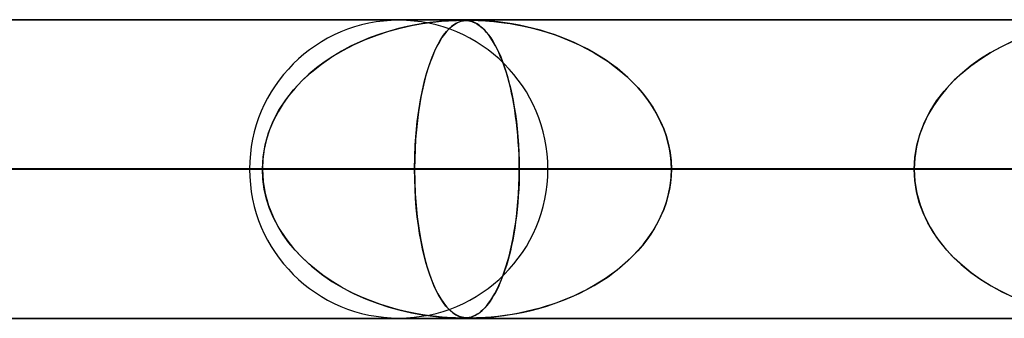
# Model space of a CAD drawing. Header units: millimetres. Extents: x -625 to 625, y -732 to 732.
# Tile 8 of 31: x -342 to -309, y 721 to 732. Entities that reach past the tile are written whole.
import ezdxf

# ---------------------------------------------------------------- set-up
doc = ezdxf.new("R2010")
doc.units = ezdxf.units.MM
doc.layers.add('HIDDEN', color=7, linetype='Continuous')
doc.layers.add('THICK', color=7, linetype='Continuous')

msp = doc.modelspace()

# ---------------------------------------------------------------- linework, layer by layer
at = {"layer": 'HIDDEN'}
for p, q in [((0, 731.49), (-431.662, 731.49)), ((-431.662, 731.49), (0, 731.49)), ((-0.331, 731.48), (-414.007, 731.48)), ((-329.562, 731.111), (-329.178, 731.217)), ((-329.233, 731.203), (-329.539, 731.118)), ((-328.943, 731.272), (-329.233, 731.203)), ((-329.178, 731.217), (-328.799, 731.302)), ((-328.67, 731.328), (-328.943, 731.272)), ((-328.799, 731.302), (-328.429, 731.369)), ((-328.416, 731.371), (-328.67, 731.328)), ((-328.429, 731.369), (-328.09, 731.417)), ((-328.182, 731.405), (-328.416, 731.371)), ((-327.966, 731.431), (-328.182, 731.405)), ((-328.09, 731.417), (-327.797, 731.447)), ((-327.772, 731.449), (-327.966, 731.431)), ((-327.797, 731.447), (-327.564, 731.465)), ((-327.602, 731.462), (-327.772, 731.449)), ((-327.625, 731.104), (-327.525, 731.21)), ((-327.533, 731.203), (-327.613, 731.118)), ((-327.456, 731.471), (-327.602, 731.462)), ((-327.564, 731.465), (-327.402, 731.473)), ((-327.456, 731.272), (-327.533, 731.203)), ((-327.525, 731.21), (-327.424, 731.297)), ((-327.33, 731.476), (-327.456, 731.471)), ((-327.383, 731.328), (-327.456, 731.272)), ((-327.424, 731.297), (-327.324, 731.365)), ((-327.402, 731.473), (-327.292, 731.477)), ((-327.313, 731.371), (-327.383, 731.328)), ((-327.223, 731.479), (-327.33, 731.476)), ((-327.324, 731.365), (-327.229, 731.414)), ((-327.248, 731.405), (-327.313, 731.371)), ((-327.292, 731.477), (-327.207, 731.479)), ((-327.185, 731.431), (-327.248, 731.405)), ((-327.229, 731.414), (-327.14, 731.445)), ((-327.135, 731.48), (-327.223, 731.479)), ((-327.207, 731.479), (-327.135, 731.48)), ((-327.125, 731.449), (-327.185, 731.431)), ((-327.14, 731.445), (-327.06, 731.464)), ((-327.063, 731.479), (-327.135, 731.48)), ((-327.135, 731.48), (-327.131, 731.48)), ((-327.131, 731.48), (-327.128, 731.48)), ((-327.128, 731.48), (-327.125, 731.48)), ((-327.125, 731.48), (-327.121, 731.48)), ((-327.068, 731.462), (-327.125, 731.449)), ((-327.121, 731.48), (-327.118, 731.48)), ((-327.118, 731.48), (-327.115, 731.48)), ((-327.08, 731.48), (-327.026, 731.478)), ((-327.011, 731.471), (-327.068, 731.462)), ((-326.999, 731.477), (-327.063, 731.479)), ((-327.06, 731.464), (-326.993, 731.473)), ((-327.026, 731.478), (-326.974, 731.475)), ((-326.952, 731.476), (-327.011, 731.471)), ((-326.937, 731.471), (-326.999, 731.477)), ((-326.993, 731.473), (-326.937, 731.477)), ((-326.974, 731.475), (-326.924, 731.469)), ((-326.887, 731.479), (-326.952, 731.476)), ((-326.937, 731.477), (-326.881, 731.479)), ((-326.873, 731.461), (-326.937, 731.471)), ((-326.924, 731.469), (-326.876, 731.461)), ((-326.813, 731.48), (-326.887, 731.479)), ((-326.881, 731.479), (-326.82, 731.48)), ((-326.876, 731.461), (-326.83, 731.451)), ((-326.807, 731.445), (-326.873, 731.461)), ((-326.83, 731.451), (-326.785, 731.438)), ((-326.813, 731.48), (-326.745, 731.479)), ((-326.729, 731.479), (-326.813, 731.48)), ((-326.74, 731.422), (-326.807, 731.445)), ((-326.785, 731.438), (-326.736, 731.421)), ((-326.745, 731.479), (-326.665, 731.478)), ((-326.672, 731.392), (-326.74, 731.422)), ((-326.736, 731.421), (-326.683, 731.398)), ((-326.626, 731.477), (-326.729, 731.479)), ((-326.683, 731.398), (-326.627, 731.368)), ((-326.605, 731.355), (-326.672, 731.392)), ((-326.665, 731.478), (-326.567, 731.474)), ((-326.627, 731.368), (-326.567, 731.331)), ((-326.493, 731.471), (-326.626, 731.477)), ((-326.54, 731.312), (-326.605, 731.355)), ((-326.567, 731.474), (-326.452, 731.469)), ((-326.567, 731.331), (-326.503, 731.284)), ((-326.476, 731.262), (-326.54, 731.312)), ((-326.503, 731.284), (-326.437, 731.228)), ((-326.325, 731.461), (-326.493, 731.471)), ((-326.413, 731.206), (-326.476, 731.262)), ((-326.452, 731.469), (-326.324, 731.461)), ((-326.437, 731.228), (-326.368, 731.161)), ((-326.35, 731.143), (-326.413, 731.206)), ((-326.127, 731.445), (-326.325, 731.461)), ((-326.324, 731.461), (-326.19, 731.451)), ((-326.19, 731.451), (-326.046, 731.437)), ((-325.905, 731.422), (-326.127, 731.445)), ((-326.046, 731.437), (-325.882, 731.42)), ((-325.668, 731.392), (-325.905, 731.422)), ((-325.882, 731.42), (-325.699, 731.396)), ((-325.699, 731.396), (-325.497, 731.366)), ((-325.43, 731.355), (-325.668, 731.392)), ((-325.497, 731.366), (-325.279, 731.328)), ((-325.192, 731.312), (-325.43, 731.355)), ((-325.279, 731.328), (-325.046, 731.282)), ((-324.956, 731.262), (-325.192, 731.312)), ((-325.046, 731.282), (-324.798, 731.225)), ((-324.72, 731.206), (-324.956, 731.262)), ((-324.798, 731.225), (-324.539, 731.158)), ((-324.487, 731.143), (-324.72, 731.206)), ((-330.186, 730.897), (-330.515, 730.759)), ((-330.335, 730.837), (-329.949, 730.985)), ((-329.857, 731.017), (-330.186, 730.897)), ((-329.949, 730.985), (-329.562, 731.111)), ((-329.539, 731.118), (-329.857, 731.017)), ((-327.781, 730.897), (-327.866, 730.759)), ((-327.824, 730.828), (-327.725, 730.977)), ((-327.696, 731.017), (-327.781, 730.897)), ((-327.725, 730.977), (-327.625, 731.104)), ((-327.613, 731.118), (-327.696, 731.017)), ((-326.368, 731.161), (-326.296, 731.082)), ((-326.289, 731.074), (-326.35, 731.143)), ((-326.296, 731.082), (-326.222, 730.99)), ((-326.228, 730.998), (-326.289, 731.074)), ((-326.168, 730.915), (-326.228, 730.998)), ((-326.222, 730.99), (-326.15, 730.889)), ((-326.109, 730.826), (-326.168, 730.915)), ((-326.15, 730.889), (-326.079, 730.778)), ((-324.539, 731.158), (-324.269, 731.078)), ((-324.255, 731.074), (-324.487, 731.143)), ((-324.269, 731.078), (-323.992, 730.986)), ((-324.025, 730.998), (-324.255, 731.074)), ((-323.798, 730.915), (-324.025, 730.998)), ((-323.992, 730.986), (-323.717, 730.884)), ((-323.574, 730.826), (-323.798, 730.915)), ((-323.717, 730.884), (-323.45, 730.773)), ((-330.835, 730.608), (-331.141, 730.444)), ((-331.096, 730.47), (-330.718, 730.665)), ((-330.515, 730.759), (-330.835, 730.608)), ((-330.718, 730.665), (-330.335, 730.837)), ((-327.947, 730.608), (-328.026, 730.444)), ((-328.019, 730.46), (-327.923, 730.656)), ((-327.866, 730.759), (-327.947, 730.608)), ((-327.923, 730.656), (-327.824, 730.828)), ((-326.051, 730.73), (-326.109, 730.826)), ((-326.079, 730.778), (-326.01, 730.659)), ((-325.993, 730.627), (-326.051, 730.73)), ((-326.01, 730.659), (-325.944, 730.531)), ((-325.937, 730.518), (-325.993, 730.627)), ((-325.944, 730.531), (-325.879, 730.395)), ((-323.353, 730.73), (-323.574, 730.826)), ((-323.45, 730.773), (-323.19, 730.654)), ((-323.135, 730.627), (-323.353, 730.73)), ((-323.19, 730.654), (-322.937, 730.526)), ((-322.921, 730.518), (-323.135, 730.627)), ((-309.089, 730.581), (-309.437, 730.39)), ((-309.408, 730.406), (-309.048, 730.601)), ((-308.724, 730.756), (-309.089, 730.581)), ((-309.048, 730.601), (-308.682, 730.774)), ((-331.814, 730.009), (-331.462, 730.251)), ((-331.435, 730.268), (-331.716, 730.08)), ((-331.462, 730.251), (-331.096, 730.47)), ((-331.141, 730.444), (-331.435, 730.268)), ((-328.201, 729.999), (-328.112, 730.241)), ((-328.101, 730.268), (-328.172, 730.08)), ((-328.112, 730.241), (-328.019, 730.46)), ((-328.026, 730.444), (-328.101, 730.268)), ((-325.882, 730.402), (-325.937, 730.518)), ((-325.828, 730.279), (-325.882, 730.402)), ((-325.879, 730.395), (-325.816, 730.251)), ((-325.775, 730.149), (-325.828, 730.279)), ((-325.816, 730.251), (-325.756, 730.099)), ((-322.937, 730.526), (-322.691, 730.39)), ((-322.712, 730.402), (-322.921, 730.518)), ((-322.506, 730.279), (-322.712, 730.402)), ((-322.691, 730.39), (-322.454, 730.246)), ((-322.306, 730.149), (-322.506, 730.279)), ((-322.454, 730.246), (-322.226, 730.094)), ((-309.437, 730.39), (-309.767, 730.183)), ((-309.758, 730.189), (-309.408, 730.406)), ((-331.982, 729.88), (-332.234, 729.668)), ((-332.147, 729.744), (-331.814, 730.009)), ((-331.716, 730.08), (-331.982, 729.88)), ((-328.24, 729.88), (-328.304, 729.668)), ((-328.285, 729.734), (-328.201, 729.999)), ((-328.172, 730.08), (-328.24, 729.88)), ((-325.724, 730.013), (-325.775, 730.149)), ((-325.756, 730.099), (-325.698, 729.939)), ((-325.674, 729.869), (-325.724, 730.013)), ((-325.698, 729.939), (-325.642, 729.771)), ((-325.626, 729.718), (-325.674, 729.869)), ((-322.111, 730.013), (-322.306, 730.149)), ((-322.226, 730.094), (-322.006, 729.934)), ((-321.922, 729.869), (-322.111, 730.013)), ((-322.006, 729.934), (-321.795, 729.766)), ((-321.739, 729.718), (-321.922, 729.869)), ((-310.411, 729.689), (-310.093, 729.95)), ((-310.079, 729.96), (-310.372, 729.723)), ((-310.093, 729.95), (-309.758, 730.189)), ((-309.767, 730.183), (-310.079, 729.96)), ((-332.234, 729.668), (-332.471, 729.445)), ((-332.459, 729.456), (-332.147, 729.744)), ((-328.304, 729.668), (-328.364, 729.445)), ((-328.363, 729.447), (-328.285, 729.734)), ((-325.642, 729.771), (-325.589, 729.595)), ((-325.58, 729.56), (-325.626, 729.718)), ((-325.589, 729.595), (-325.538, 729.409)), ((-325.535, 729.395), (-325.58, 729.56)), ((-321.795, 729.766), (-321.594, 729.59)), ((-321.562, 729.56), (-321.739, 729.718)), ((-321.594, 729.59), (-321.401, 729.405)), ((-321.392, 729.395), (-321.562, 729.56)), ((-310.709, 729.406), (-310.411, 729.689)), ((-310.372, 729.723), (-310.644, 729.471)), ((-332.746, 729.147), (-332.459, 729.456)), ((-332.471, 729.445), (-332.693, 729.208)), ((-328.436, 729.138), (-328.363, 729.447)), ((-328.364, 729.445), (-328.42, 729.208)), ((-325.538, 729.409), (-325.49, 729.214)), ((-325.492, 729.223), (-325.535, 729.395)), ((-325.452, 729.044), (-325.492, 729.223)), ((-325.49, 729.214), (-325.444, 729.009)), ((-321.401, 729.405), (-321.218, 729.21)), ((-321.23, 729.223), (-321.392, 729.395)), ((-321.076, 729.044), (-321.23, 729.223)), ((-321.218, 729.21), (-321.044, 729.005)), ((-310.984, 729.102), (-310.709, 729.406)), ((-310.644, 729.471), (-310.897, 729.204)), ((-332.9, 728.957), (-333.091, 728.692)), ((-333.006, 728.816), (-332.746, 729.147)), ((-332.693, 729.208), (-332.9, 728.957)), ((-328.473, 728.957), (-328.521, 728.692)), ((-328.501, 728.808), (-328.436, 729.138)), ((-328.42, 729.208), (-328.473, 728.957)), ((-325.413, 728.859), (-325.452, 729.044)), ((-325.444, 729.009), (-325.401, 728.794)), ((-320.931, 728.859), (-321.076, 729.044)), ((-321.044, 729.005), (-320.88, 728.79)), ((-311.13, 728.919), (-311.341, 728.615)), ((-311.233, 728.778), (-310.984, 729.102)), ((-310.897, 729.204), (-311.13, 728.919)), ((-333.091, 728.692), (-333.264, 728.412)), ((-333.234, 728.464), (-333.006, 728.816)), ((-328.521, 728.692), (-328.565, 728.412)), ((-328.558, 728.457), (-328.501, 728.808)), ((-325.378, 728.667), (-325.413, 728.859)), ((-325.401, 728.794), (-325.361, 728.569)), ((-325.345, 728.469), (-325.378, 728.667)), ((-325.361, 728.569), (-325.324, 728.335)), ((-320.796, 728.667), (-320.931, 728.859)), ((-320.88, 728.79), (-320.729, 728.565)), ((-320.671, 728.469), (-320.796, 728.667)), ((-320.729, 728.565), (-320.591, 728.332)), ((-311.341, 728.615), (-311.528, 728.294)), ((-311.452, 728.432), (-311.233, 728.778)), ((-333.427, 728.093), (-333.234, 728.464)), ((-333.264, 728.412), (-333.416, 728.119)), ((-328.607, 728.087), (-328.558, 728.457)), ((-328.565, 728.412), (-328.603, 728.119)), ((-325.315, 728.265), (-325.345, 728.469)), ((-325.324, 728.335), (-325.292, 728.092)), ((-325.288, 728.056), (-325.315, 728.265)), ((-320.556, 728.265), (-320.671, 728.469)), ((-320.591, 728.332), (-320.468, 728.089)), ((-320.454, 728.056), (-320.556, 728.265)), ((-311.528, 728.294), (-311.687, 727.957)), ((-311.639, 728.069), (-311.452, 728.432)), ((-333.583, 727.706), (-333.427, 728.093)), ((-333.416, 728.119), (-333.544, 727.812)), ((-328.645, 727.701), (-328.607, 728.087)), ((-328.603, 728.119), (-328.635, 727.812)), ((-325.292, 728.092), (-325.264, 727.84)), ((-325.264, 727.842), (-325.288, 728.056)), ((-320.468, 728.089), (-320.361, 727.838)), ((-320.363, 727.842), (-320.454, 728.056)), ((-311.687, 727.957), (-311.815, 727.605)), ((-311.788, 727.688), (-311.639, 728.069)), ((-333.695, 727.307), (-333.583, 727.706)), ((-333.544, 727.812), (-333.648, 727.494)), ((-328.673, 727.304), (-328.645, 727.701)), ((-328.635, 727.812), (-328.661, 727.494)), ((-325.243, 727.622), (-325.264, 727.842)), ((-325.264, 727.84), (-325.24, 727.582)), ((-325.226, 727.399), (-325.243, 727.622)), ((-325.24, 727.582), (-325.221, 727.317)), ((-320.285, 727.622), (-320.363, 727.842)), ((-320.361, 727.838), (-320.272, 727.58)), ((-320.221, 727.399), (-320.285, 727.622)), ((-320.272, 727.58), (-320.2, 727.315)), ((-311.815, 727.605), (-311.909, 727.241)), ((-311.897, 727.296), (-311.788, 727.688)), ((-333.764, 726.901), (-333.695, 727.307)), ((-333.648, 727.494), (-333.724, 727.165)), ((-328.691, 726.9), (-328.673, 727.304)), ((-328.661, 727.494), (-328.681, 727.165)), ((-325.213, 727.174), (-325.226, 727.399)), ((-325.221, 727.317), (-325.207, 727.046)), ((-320.17, 727.174), (-320.221, 727.399)), ((-320.2, 727.315), (-320.148, 727.045)), ((-311.909, 727.241), (-311.967, 726.868)), ((-311.964, 726.896), (-311.897, 727.296)), ((-333.724, 727.165), (-333.771, 726.829)), ((-328.681, 727.165), (-328.692, 726.829)), ((-325.203, 726.947), (-325.213, 727.174)), ((-325.207, 727.046), (-325.199, 726.769)), ((-325.198, 726.719), (-325.203, 726.947)), ((-320.134, 726.947), (-320.17, 727.174)), ((-320.148, 727.045), (-320.116, 726.768)), ((-320.113, 726.719), (-320.134, 726.947)), ((-333.787, 726.49), (-333.764, 726.901)), ((-333.771, 726.829), (-333.787, 726.49)), ((-328.696, 726.49), (-328.691, 726.9)), ((-328.692, 726.829), (-328.696, 726.49)), ((-325.199, 726.769), (-325.196, 726.49)), ((-325.196, 726.49), (-325.198, 726.719)), ((-320.116, 726.768), (-320.105, 726.49)), ((-320.105, 726.49), (-320.113, 726.719)), ((-311.986, 726.49), (-311.964, 726.896)), ((-311.967, 726.868), (-311.986, 726.49)), ((-5, 726.49), (-415.895, 726.49)), ((-415.895, 726.49), (-5, 726.49)), ((-407.305, 726.49), (-5, 726.49)), ((-5, 726.49), (-407.305, 726.49)), ((-5, 726.49), (-394.096, 726.49)), ((-394.096, 726.49), (-5, 726.49)), ((-385.505, 726.49), (-5, 726.49)), ((-5, 726.49), (-385.505, 726.49)), ((-333.787, 726.49), (-384.865, 726.49)), ((-384.865, 726.49), (-333.787, 726.49)), ((-374.885, 726.49), (-325.196, 726.49)), ((-374.885, 726.49), (-325.196, 726.49)), ((-5, 726.49), (-372.296, 726.49)), ((-372.296, 726.49), (-5, 726.49)), ((-363.705, 726.49), (-5, 726.49)), ((-5, 726.49), (-363.705, 726.49)), ((-311.986, 726.49), (-359.54, 726.49)), ((-359.54, 726.49), (-311.986, 726.49)), ((-5, 726.49), (-350.496, 726.49)), ((-350.496, 726.49), (-5, 726.49)), ((-349.56, 726.49), (-303.395, 726.49)), ((-303.395, 726.49), (-349.56, 726.49)), ((-346.996, 726.49), (-333.787, 726.49)), ((-333.787, 726.49), (-346.996, 726.49)), ((-341.905, 726.49), (-5, 726.49)), ((-5, 726.49), (-341.905, 726.49)), ((-328.696, 726.49), (-341.905, 726.49)), ((-341.905, 726.49), (-328.696, 726.49)), ((-290.186, 726.49), (-334.215, 726.49)), ((-334.215, 726.49), (-290.186, 726.49)), ((-333.771, 726.151), (-333.787, 726.49)), ((-333.787, 726.49), (-333.764, 726.079)), ((-328.696, 726.49), (-328.691, 726.079)), ((-5, 726.49), (-328.696, 726.49)), ((-328.696, 726.49), (-5, 726.49)), ((-328.693, 726.158), (-328.696, 726.49)), ((-325.198, 726.261), (-325.203, 726.033)), ((-325.199, 726.211), (-325.196, 726.49)), ((-325.196, 726.49), (-325.198, 726.261)), ((-325.196, 726.49), (-311.986, 726.49)), ((-311.986, 726.49), (-325.196, 726.49)), ((-324.235, 726.49), (-281.595, 726.49)), ((-324.235, 726.49), (-281.595, 726.49)), ((-320.113, 726.261), (-320.134, 726.033)), ((-320.116, 726.211), (-320.105, 726.49)), ((-320.105, 726.49), (-320.113, 726.261)), ((-320.105, 726.49), (-5, 726.49)), ((-5, 726.49), (-320.105, 726.49)), ((-306.896, 726.49), (-320.105, 726.49)), ((-320.105, 726.49), (-306.896, 726.49)), ((-311.967, 726.112), (-311.986, 726.49)), ((-311.986, 726.49), (-311.964, 726.084)), ((-333.724, 725.815), (-333.771, 726.151)), ((-333.764, 726.079), (-333.695, 725.673)), ((-328.681, 725.829), (-328.693, 726.158)), ((-328.691, 726.079), (-328.673, 725.673)), ((-325.221, 725.665), (-325.207, 725.935)), ((-325.203, 726.033), (-325.213, 725.806)), ((-325.207, 725.935), (-325.199, 726.211)), ((-320.2, 725.665), (-320.148, 725.935)), ((-320.134, 726.033), (-320.17, 725.806)), ((-320.148, 725.935), (-320.116, 726.211)), ((-311.909, 725.739), (-311.967, 726.112)), ((-311.964, 726.084), (-311.897, 725.684)), ((-333.648, 725.486), (-333.724, 725.815)), ((-333.695, 725.673), (-333.583, 725.274)), ((-328.663, 725.506), (-328.681, 725.829)), ((-328.673, 725.673), (-328.645, 725.274)), ((-325.24, 725.4), (-325.221, 725.665)), ((-325.213, 725.806), (-325.226, 725.581)), ((-320.272, 725.4), (-320.2, 725.665)), ((-320.17, 725.806), (-320.221, 725.58)), ((-311.815, 725.375), (-311.909, 725.739)), ((-311.897, 725.684), (-311.788, 725.292)), ((-333.544, 725.168), (-333.648, 725.486)), ((-333.583, 725.274), (-333.427, 724.887)), ((-328.638, 725.194), (-328.663, 725.506)), ((-328.645, 725.274), (-328.606, 724.887)), ((-325.243, 725.358), (-325.264, 725.138)), ((-325.263, 725.142), (-325.24, 725.4)), ((-325.226, 725.581), (-325.243, 725.358)), ((-320.285, 725.357), (-320.363, 725.138)), ((-320.361, 725.142), (-320.272, 725.4)), ((-320.221, 725.58), (-320.285, 725.357)), ((-311.687, 725.023), (-311.815, 725.375)), ((-311.788, 725.292), (-311.639, 724.911)), ((-333.416, 724.861), (-333.544, 725.168)), ((-328.606, 724.892), (-328.638, 725.194)), ((-325.292, 724.891), (-325.263, 725.142)), ((-325.264, 725.138), (-325.288, 724.924)), ((-320.468, 724.891), (-320.361, 725.142)), ((-320.363, 725.138), (-320.454, 724.923)), ((-311.528, 724.686), (-311.687, 725.023)), ((-333.427, 724.887), (-333.234, 724.516)), ((-333.264, 724.568), (-333.416, 724.861)), ((-328.57, 724.604), (-328.606, 724.892)), ((-328.606, 724.887), (-328.557, 724.516)), ((-328.528, 724.328), (-328.57, 724.604)), ((-325.36, 724.415), (-325.324, 724.648)), ((-325.315, 724.715), (-325.345, 724.511)), ((-325.324, 724.648), (-325.292, 724.891)), ((-325.288, 724.924), (-325.315, 724.715)), ((-320.729, 724.415), (-320.591, 724.648)), ((-320.557, 724.714), (-320.671, 724.51)), ((-320.591, 724.648), (-320.468, 724.891)), ((-320.454, 724.923), (-320.557, 724.714)), ((-311.639, 724.911), (-311.452, 724.548)), ((-311.341, 724.365), (-311.528, 724.686)), ((-333.091, 724.288), (-333.264, 724.568)), ((-333.234, 724.516), (-333.006, 724.164)), ((-332.9, 724.023), (-333.091, 724.288)), ((-328.557, 724.516), (-328.499, 724.164)), ((-328.481, 724.065), (-328.528, 724.328)), ((-325.378, 724.313), (-325.413, 724.121)), ((-325.4, 724.19), (-325.36, 724.415)), ((-325.345, 724.511), (-325.378, 724.313)), ((-320.797, 724.312), (-320.932, 724.12)), ((-320.88, 724.19), (-320.729, 724.415)), ((-320.671, 724.51), (-320.797, 724.312)), ((-311.452, 724.548), (-311.233, 724.202)), ((-311.13, 724.061), (-311.341, 724.365)), ((-333.006, 724.164), (-332.746, 723.833)), ((-332.693, 723.772), (-332.9, 724.023)), ((-328.499, 724.164), (-328.434, 723.833)), ((-328.43, 723.817), (-328.481, 724.065)), ((-325.489, 723.77), (-325.443, 723.975)), ((-325.413, 724.121), (-325.452, 723.936)), ((-325.443, 723.975), (-325.4, 724.19)), ((-321.218, 723.77), (-321.044, 723.975)), ((-320.932, 724.12), (-321.077, 723.934)), ((-321.044, 723.975), (-320.88, 724.19)), ((-311.233, 724.202), (-310.984, 723.878)), ((-310.897, 723.776), (-311.13, 724.061)), ((-332.746, 723.833), (-332.459, 723.524)), ((-332.471, 723.535), (-332.693, 723.772)), ((-328.434, 723.833), (-328.361, 723.524)), ((-328.376, 723.583), (-328.43, 723.817)), ((-325.537, 723.575), (-325.489, 723.77)), ((-325.492, 723.757), (-325.535, 723.585)), ((-325.452, 723.936), (-325.492, 723.757)), ((-321.401, 723.575), (-321.218, 723.77)), ((-321.231, 723.755), (-321.393, 723.583)), ((-321.077, 723.934), (-321.231, 723.755)), ((-310.984, 723.878), (-310.709, 723.574)), ((-310.644, 723.509), (-310.897, 723.776)), ((-332.234, 723.312), (-332.471, 723.535)), ((-332.459, 723.524), (-332.147, 723.236)), ((-331.982, 723.1), (-332.234, 723.312)), ((-328.318, 723.362), (-328.376, 723.583)), ((-328.361, 723.524), (-328.282, 723.236)), ((-328.256, 723.152), (-328.318, 723.362)), ((-325.641, 723.214), (-325.588, 723.39)), ((-325.58, 723.42), (-325.626, 723.262)), ((-325.588, 723.39), (-325.537, 723.575)), ((-325.535, 723.585), (-325.58, 723.42)), ((-321.795, 723.214), (-321.594, 723.39)), ((-321.564, 723.418), (-321.741, 723.26)), ((-321.594, 723.39), (-321.401, 723.575)), ((-321.393, 723.583), (-321.564, 723.418)), ((-310.709, 723.574), (-310.411, 723.291)), ((-310.372, 723.257), (-310.644, 723.509)), ((-310.411, 723.291), (-310.093, 723.03)), ((-332.147, 723.236), (-331.814, 722.971)), ((-331.716, 722.9), (-331.982, 723.1)), ((-331.814, 722.971), (-331.462, 722.729)), ((-328.282, 723.236), (-328.197, 722.971)), ((-328.191, 722.953), (-328.256, 723.152)), ((-328.197, 722.971), (-328.108, 722.729)), ((-328.122, 722.765), (-328.191, 722.953)), ((-325.724, 722.967), (-325.775, 722.831)), ((-325.754, 722.886), (-325.696, 723.046)), ((-325.674, 723.111), (-325.724, 722.967)), ((-325.696, 723.046), (-325.641, 723.214)), ((-325.626, 723.262), (-325.674, 723.111)), ((-322.114, 722.966), (-322.309, 722.829)), ((-322.226, 722.886), (-322.006, 723.046)), ((-321.924, 723.109), (-322.114, 722.966)), ((-322.006, 723.046), (-321.795, 723.214)), ((-321.741, 723.26), (-321.924, 723.109)), ((-310.079, 723.02), (-310.372, 723.257)), ((-310.093, 723.03), (-309.758, 722.791)), ((-309.767, 722.797), (-310.079, 723.02)), ((-331.435, 722.712), (-331.716, 722.9)), ((-331.462, 722.729), (-331.096, 722.51)), ((-331.141, 722.536), (-331.435, 722.712)), ((-328.05, 722.589), (-328.122, 722.765)), ((-328.108, 722.729), (-328.014, 722.51)), ((-325.828, 722.701), (-325.882, 722.578)), ((-325.877, 722.59), (-325.814, 722.734)), ((-325.775, 722.831), (-325.828, 722.701)), ((-325.814, 722.734), (-325.754, 722.886)), ((-322.509, 722.699), (-322.714, 722.576)), ((-322.691, 722.59), (-322.454, 722.734)), ((-322.309, 722.829), (-322.509, 722.699)), ((-322.454, 722.734), (-322.226, 722.886)), ((-309.437, 722.59), (-309.767, 722.797)), ((-309.758, 722.791), (-309.408, 722.574)), ((-330.835, 722.372), (-331.141, 722.536)), ((-331.096, 722.51), (-330.718, 722.315)), ((-330.515, 722.221), (-330.835, 722.372)), ((-330.718, 722.315), (-330.335, 722.143)), ((-327.974, 722.425), (-328.05, 722.589)), ((-328.014, 722.51), (-327.918, 722.315)), ((-327.895, 722.273), (-327.974, 722.425)), ((-327.918, 722.315), (-327.819, 722.143)), ((-326.076, 722.207), (-326.008, 722.326)), ((-325.993, 722.353), (-326.051, 722.25)), ((-326.008, 722.326), (-325.941, 722.454)), ((-325.937, 722.462), (-325.993, 722.353)), ((-325.941, 722.454), (-325.877, 722.59)), ((-325.882, 722.578), (-325.937, 722.462)), ((-323.45, 722.207), (-323.19, 722.326)), ((-323.138, 722.351), (-323.356, 722.249)), ((-323.19, 722.326), (-322.937, 722.454)), ((-322.924, 722.46), (-323.138, 722.351)), ((-322.937, 722.454), (-322.691, 722.59)), ((-322.714, 722.576), (-322.924, 722.46)), ((-309.089, 722.399), (-309.437, 722.59)), ((-309.408, 722.574), (-309.048, 722.379)), ((-308.724, 722.224), (-309.089, 722.399)), ((-309.048, 722.379), (-308.682, 722.206)), ((-330.186, 722.083), (-330.515, 722.221)), ((-330.335, 722.143), (-329.949, 721.995)), ((-329.857, 721.963), (-330.186, 722.083)), ((-329.949, 721.995), (-329.562, 721.869)), ((-329.539, 721.862), (-329.857, 721.963)), ((-327.812, 722.133), (-327.895, 722.273)), ((-327.819, 722.143), (-327.719, 721.995)), ((-327.729, 722.008), (-327.812, 722.133)), ((-327.647, 721.901), (-327.729, 722.008)), ((-327.719, 721.995), (-327.619, 721.869)), ((-326.293, 721.902), (-326.219, 721.994)), ((-326.228, 721.982), (-326.289, 721.906)), ((-326.168, 722.065), (-326.228, 721.982)), ((-326.219, 721.994), (-326.147, 722.096)), ((-326.109, 722.154), (-326.168, 722.065)), ((-326.147, 722.096), (-326.076, 722.207)), ((-326.051, 722.25), (-326.109, 722.154)), ((-324.269, 721.902), (-323.992, 721.994)), ((-324.029, 721.981), (-324.259, 721.905)), ((-323.802, 722.064), (-324.029, 721.981)), ((-323.992, 721.994), (-323.717, 722.096)), ((-323.577, 722.153), (-323.802, 722.064)), ((-323.717, 722.096), (-323.45, 722.207)), ((-323.356, 722.249), (-323.577, 722.153)), ((-329.562, 721.869), (-329.178, 721.763)), ((-329.233, 721.777), (-329.539, 721.862)), ((-328.943, 721.708), (-329.233, 721.777)), ((-329.178, 721.763), (-328.799, 721.678)), ((-328.67, 721.652), (-328.943, 721.708)), ((-328.799, 721.678), (-328.429, 721.611)), ((-328.416, 721.609), (-328.67, 721.652)), ((-327.567, 721.812), (-327.647, 721.901)), ((-327.619, 721.869), (-327.518, 721.763)), ((-327.49, 721.738), (-327.567, 721.812)), ((-327.518, 721.763), (-327.417, 721.678)), ((-327.417, 721.677), (-327.49, 721.738)), ((-327.417, 721.678), (-327.317, 721.611)), ((-327.347, 721.629), (-327.417, 721.677)), ((-326.623, 721.614), (-326.563, 721.652)), ((-326.54, 721.668), (-326.605, 721.625)), ((-326.563, 721.652), (-326.5, 721.698)), ((-326.476, 721.718), (-326.54, 721.668)), ((-326.5, 721.698), (-326.433, 721.755)), ((-326.413, 721.774), (-326.476, 721.718)), ((-326.433, 721.755), (-326.364, 721.822)), ((-326.35, 721.837), (-326.413, 721.774)), ((-326.364, 721.822), (-326.293, 721.902)), ((-326.289, 721.906), (-326.35, 721.837)), ((-325.497, 721.614), (-325.279, 721.652)), ((-325.197, 721.667), (-325.435, 721.624)), ((-325.279, 721.652), (-325.046, 721.698)), ((-324.96, 721.717), (-325.197, 721.667)), ((-325.046, 721.698), (-324.798, 721.755)), ((-324.725, 721.773), (-324.96, 721.717)), ((-324.798, 721.755), (-324.539, 721.822)), ((-324.491, 721.836), (-324.725, 721.773)), ((-324.539, 721.822), (-324.269, 721.902)), ((-324.259, 721.905), (-324.491, 721.836)), ((-431.662, 721.49), (0, 721.49)), ((0, 721.49), (-431.662, 721.49)), ((-414.007, 721.5), (-0.316, 721.5)), ((-414.007, 721.5), (-0.316, 721.5)), ((-392.208, 721.5), (-0.316, 721.5)), ((-370.41, 721.5), (-0.316, 721.5)), ((-348.612, 721.5), (-0.316, 721.5)), ((-328.429, 721.611), (-328.09, 721.563)), ((-328.182, 721.575), (-328.416, 721.609)), ((-327.966, 721.549), (-328.182, 721.575)), ((-328.09, 721.563), (-327.797, 721.533)), ((-327.772, 721.531), (-327.966, 721.549)), ((-327.797, 721.533), (-327.564, 721.515)), ((-327.602, 721.518), (-327.772, 721.531)), ((-327.456, 721.509), (-327.602, 721.518)), ((-327.564, 721.515), (-327.402, 721.507)), ((-327.33, 721.504), (-327.456, 721.509)), ((-327.402, 721.507), (-327.292, 721.503)), ((-327.281, 721.591), (-327.347, 721.629)), ((-327.223, 721.501), (-327.33, 721.504)), ((-327.317, 721.611), (-327.222, 721.563)), ((-327.292, 721.503), (-327.207, 721.501)), ((-327.218, 721.562), (-327.281, 721.591)), ((-327.135, 721.5), (-327.223, 721.501)), ((-327.222, 721.563), (-327.133, 721.533)), ((-327.158, 721.54), (-327.218, 721.562)), ((-327.207, 721.501), (-327.135, 721.5)), ((-327.101, 721.524), (-327.158, 721.54)), ((-327.063, 721.501), (-327.135, 721.5)), ((-327.135, 721.5), (-327.075, 721.501)), ((-327.133, 721.533), (-327.054, 721.515)), ((-327.045, 721.514), (-327.101, 721.524)), ((-327.075, 721.501), (-327.022, 721.502)), ((-326.999, 721.503), (-327.063, 721.501)), ((-327.054, 721.515), (-326.988, 721.507)), ((-326.989, 721.507), (-327.045, 721.514)), ((-327.022, 721.502), (-326.97, 721.506)), ((-326.937, 721.509), (-326.999, 721.503)), ((-326.93, 721.502), (-326.989, 721.507)), ((-326.988, 721.507), (-326.932, 721.503)), ((-326.97, 721.506), (-326.92, 721.511)), ((-326.873, 721.519), (-326.937, 721.509)), ((-326.932, 721.503), (-326.875, 721.501)), ((-326.863, 721.5), (-326.93, 721.502)), ((-326.92, 721.511), (-326.873, 721.519)), ((-326.875, 721.501), (-326.813, 721.5)), ((-326.807, 721.535), (-326.873, 721.519)), ((-326.873, 721.519), (-326.827, 721.529)), ((-326.827, 721.529), (-326.782, 721.543)), ((-326.732, 721.501), (-326.815, 721.5)), ((-326.813, 721.5), (-326.745, 721.501)), ((-326.813, 721.5), (-0.316, 721.5)), ((-326.74, 721.558), (-326.807, 721.535)), ((-326.782, 721.543), (-326.733, 721.56)), ((-326.745, 721.501), (-326.665, 721.502)), ((-326.672, 721.588), (-326.74, 721.558)), ((-326.733, 721.56), (-326.68, 721.584)), ((-326.628, 721.503), (-326.732, 721.501)), ((-326.68, 721.584), (-326.623, 721.614)), ((-326.605, 721.625), (-326.672, 721.588)), ((-326.665, 721.502), (-326.567, 721.506)), ((-326.497, 721.509), (-326.628, 721.503)), ((-326.567, 721.506), (-326.452, 721.511)), ((-326.329, 721.519), (-326.497, 721.509)), ((-326.452, 721.511), (-326.324, 721.519)), ((-326.132, 721.534), (-326.329, 721.519)), ((-326.324, 721.519), (-326.19, 721.529)), ((-326.19, 721.529), (-326.046, 721.543)), ((-325.91, 721.557), (-326.132, 721.534)), ((-326.046, 721.543), (-325.882, 721.56)), ((-325.674, 721.587), (-325.91, 721.557)), ((-325.882, 721.56), (-325.699, 721.584)), ((-325.699, 721.584), (-325.497, 721.614)), ((-325.435, 721.624), (-325.674, 721.587))]:
    msp.add_line(p, q, dxfattribs=at)
for start, end in [(0, 180), (180, 0)]:
    msp.add_arc((-329.225, 726.49), 4.99, start, end, dxfattribs=at)
at = {"layer": 'THICK'}
for p, q in [((-556.5, 731.5), (556.5, 731.5)), ((556.5, 726.5), (-556.5, 726.5))]:
    msp.add_line(p, q, dxfattribs=at)

doc.saveas('drawing.dxf')
